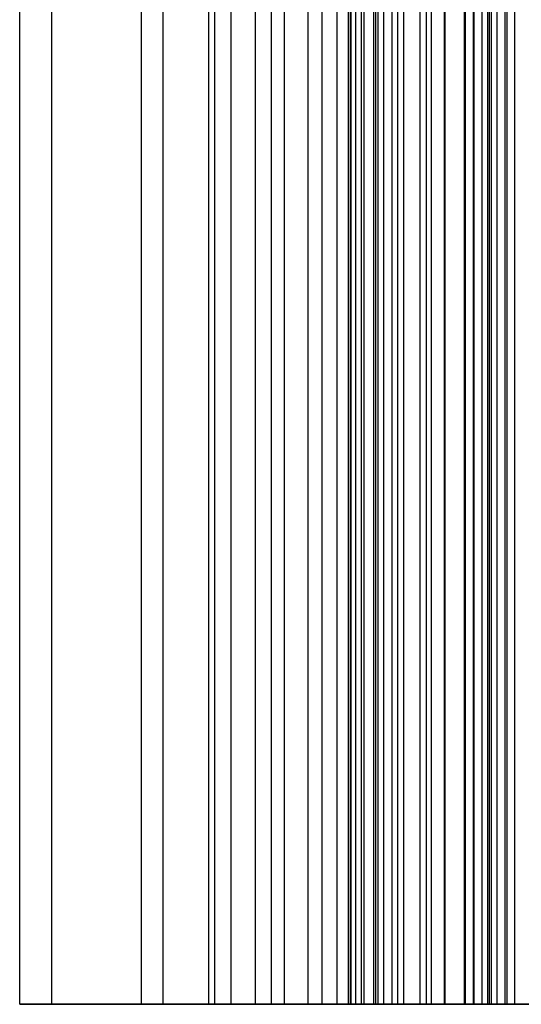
# Model space of a CAD drawing. Extents: x 0 to 1.3, y 0.4 to 79.1.
# Tile 1 of 46: x 0.006 to 0.163, y 0.394 to 0.701. Entities that reach past the tile are written whole.
import ezdxf

# ---------------------------------------------------------------- set-up
doc = ezdxf.new("R2010")
doc.units = 0
doc.header["$MEASUREMENT"] = 0
doc.layers.get('0').update_dxf_attribs({"color": 13, "linetype": 'CONTINUOUS'})

# ---------------------------------------------------------------- blocks, each defined once
blk = doc.blocks.new('CTLS-TRACK-2M-8717-8716_ST')
at = {"color": 0}
for p, q in [((0.00639, 0.3937, 0.13965), (0.00639, 79.13386, 0.13965)), ((0.00639, 0.3937, 0.13965), (0.00639, 79.13386, 0.13965)), ((0.00639, 0.3937, 1.15746), (0.00639, 79.13386, 1.15746)), ((0.00639, 0.3937, 1.15746), (0.00639, 79.13386, 1.15746)), ((0.0164, 0.3937, 1.20169), (0.0164, 79.13386, 1.20169)), ((0.0164, 0.3937, 1.20169), (0.0164, 79.13386, 1.20169)), ((0.04446, 0.3937, 1.2373), (0.04446, 79.13386, 1.2373)), ((0.04446, 0.3937, 1.2373), (0.04446, 79.13386, 1.2373)), ((0.05127, 0.3937, 1.0802), (0.05127, 79.13386, 1.0802)), ((0.05127, 0.3937, 1.0802), (0.05127, 79.13386, 1.0802)), ((0.05127, 0.3937, 0.38009), (0.05127, 79.13386, 0.38009)), ((0.05127, 0.3937, 0.38009), (0.05127, 79.13386, 0.38009)), ((0.05127, 0.3937, 0.32824), (0.05127, 79.13386, 0.32824)), ((0.05127, 0.3937, 0.32824), (0.05127, 79.13386, 0.32824)), ((0.05127, 0.3937, 0.19871), (0.05127, 79.13386, 0.19871)), ((0.05127, 0.3937, 0.19871), (0.05127, 79.13386, 0.19871)), ((0.06553, 0.3937, 0.41127), (0.06553, 79.13386, 0.41127)), ((0.06553, 0.3937, 0.41127), (0.06553, 79.13386, 0.41127)), ((0.06553, 0.3937, 0.54175), (0.06553, 79.13386, 0.54175)), ((0.06553, 0.3937, 0.54175), (0.06553, 79.13386, 0.54175)), ((0.06553, 0.3937, 0.91854), (0.06553, 79.13386, 0.91854)), ((0.06553, 0.3937, 0.91854), (0.06553, 79.13386, 0.91854)), ((0.06553, 0.3937, 1.04903), (0.06553, 79.13386, 1.04903)), ((0.06553, 0.3937, 1.04903), (0.06553, 79.13386, 1.04903)), ((0.06733, 0.3937, 0.40223), (0.06733, 79.13386, 0.40223)), ((0.06733, 0.3937, 0.40223), (0.06733, 79.13386, 0.40223)), ((0.06733, 0.3937, 0.55079), (0.06733, 79.13386, 0.55079)), ((0.06733, 0.3937, 0.55079), (0.06733, 79.13386, 0.55079)), ((0.06733, 0.3937, 0.9095), (0.06733, 79.13386, 0.9095)), ((0.06733, 0.3937, 0.9095), (0.06733, 79.13386, 0.9095)), ((0.06733, 0.3937, 1.05806), (0.06733, 79.13386, 1.05806)), ((0.06733, 0.3937, 1.05806), (0.06733, 79.13386, 1.05806)), ((0.07245, 0.3937, 0.39457), (0.07245, 79.13386, 0.39457)), ((0.07245, 0.3937, 0.39457), (0.07245, 79.13386, 0.39457)), ((0.07245, 0.3937, 0.55846), (0.07245, 79.13386, 0.55846)), ((0.07245, 0.3937, 0.55846), (0.07245, 79.13386, 0.55846)), ((0.07245, 0.3937, 0.90184), (0.07245, 79.13386, 0.90184)), ((0.07245, 0.3937, 0.90184), (0.07245, 79.13386, 0.90184)), ((0.07245, 0.3937, 1.06573), (0.07245, 79.13386, 1.06573)), ((0.07245, 0.3937, 1.06573), (0.07245, 79.13386, 1.06573)), ((0.08011, 0.3937, 0.38945), (0.08011, 79.13386, 0.38945)), ((0.08011, 0.3937, 0.38945), (0.08011, 79.13386, 0.38945)), ((0.08011, 0.3937, 0.56358), (0.08011, 79.13386, 0.56358)), ((0.08011, 0.3937, 0.56358), (0.08011, 79.13386, 0.56358)), ((0.08011, 0.3937, 0.89672), (0.08011, 79.13386, 0.89672)), ((0.08011, 0.3937, 0.89672), (0.08011, 79.13386, 0.89672)), ((0.08011, 0.3937, 1.07085), (0.08011, 79.13386, 1.07085)), ((0.08011, 0.3937, 1.07085), (0.08011, 79.13386, 1.07085)), ((0.08513, 0.3937, 1.25737), (0.08513, 79.13386, 1.25737)), ((0.08513, 0.3937, 1.25737), (0.08513, 79.13386, 1.25737)), ((0.08513, 0.3937, 1.14713), (0.08513, 79.13386, 1.14713)), ((0.08513, 0.3937, 1.14713), (0.08513, 79.13386, 1.14713)), ((0.08915, 0.3937, 0.38765), (0.08915, 79.13386, 0.38765)), ((0.08915, 0.3937, 0.38765), (0.08915, 79.13386, 0.38765)), ((0.08915, 0.3937, 0.56538), (0.08915, 79.13386, 0.56538)), ((0.08915, 0.3937, 0.56538), (0.08915, 79.13386, 0.56538)), ((0.08915, 0.3937, 0.89492), (0.08915, 79.13386, 0.89492)), ((0.08915, 0.3937, 0.89492), (0.08915, 79.13386, 0.89492)), ((0.08915, 0.3937, 1.07265), (0.08915, 79.13386, 1.07265)), ((0.08915, 0.3937, 1.07265), (0.08915, 79.13386, 1.07265)), ((0.09653, 0.3937, 0.56538), (0.09653, 79.13386, 0.56538)), ((0.09653, 0.3937, 0.56538), (0.09653, 79.13386, 0.56538)), ((0.09653, 0.3937, 0.89492), (0.09653, 79.13386, 0.89492)), ((0.09653, 0.3937, 0.89492), (0.09653, 79.13386, 0.89492)), ((0.10096, 0.3937, 0.38765), (0.10096, 79.13386, 0.38765)), ((0.10096, 0.3937, 0.38765), (0.10096, 79.13386, 0.38765)), ((0.10096, 0.3937, 1.07265), (0.10096, 79.13386, 1.07265)), ((0.10096, 0.3937, 1.07265), (0.10096, 79.13386, 1.07265)), ((0.10557, 0.3937, 0.56717), (0.10557, 79.13386, 0.56717)), ((0.10557, 0.3937, 0.56717), (0.10557, 79.13386, 0.56717)), ((0.10557, 0.3937, 0.89312), (0.10557, 79.13386, 0.89312)), ((0.10557, 0.3937, 0.89312), (0.10557, 79.13386, 0.89312)), ((0.10915, 0.3937, 1.36258), (0.10915, 79.13386, 1.36258)), ((0.10915, 0.3937, 1.36258), (0.10915, 79.13386, 1.36258)), ((0.10915, 0.3937, 1.41249), (0.10915, 79.13386, 1.41249)), ((0.10915, 0.3937, 1.41249), (0.10915, 79.13386, 1.41249)), ((0.10975, 0.3937, 1.4155), (0.10975, 79.13386, 1.4155)), ((0.10975, 0.3937, 1.4155), (0.10975, 79.13386, 1.4155)), ((0.11, 0.3937, 0.38945), (0.11, 79.13386, 0.38945)), ((0.11, 0.3937, 0.38945), (0.11, 79.13386, 0.38945)), ((0.11, 0.3937, 1.07085), (0.11, 79.13386, 1.07085)), ((0.11, 0.3937, 1.07085), (0.11, 79.13386, 1.07085)), ((0.11145, 0.3937, 1.41806), (0.11145, 79.13386, 1.41806)), ((0.11145, 0.3937, 1.41806), (0.11145, 79.13386, 1.41806)), ((0.11324, 0.3937, 0.5723), (0.11324, 79.13386, 0.5723)), ((0.11324, 0.3937, 0.5723), (0.11324, 79.13386, 0.5723)), ((0.11324, 0.3937, 0.888), (0.11324, 79.13386, 0.888)), ((0.11324, 0.3937, 0.888), (0.11324, 79.13386, 0.888)), ((0.11401, 0.3937, 1.41976), (0.11401, 79.13386, 1.41976)), ((0.11401, 0.3937, 1.41976), (0.11401, 79.13386, 1.41976)), ((0.11702, 0.3937, 1.42036), (0.11702, 79.13386, 1.42036)), ((0.11702, 0.3937, 1.42036), (0.11702, 79.13386, 1.42036)), ((0.11767, 0.3937, 0.39457), (0.11767, 79.13386, 0.39457)), ((0.11767, 0.3937, 0.39457), (0.11767, 79.13386, 0.39457)), ((0.11767, 0.3937, 1.06573), (0.11767, 79.13386, 1.06573)), ((0.11767, 0.3937, 1.06573), (0.11767, 79.13386, 1.06573)), ((0.11836, 0.3937, 0.57996), (0.11836, 79.13386, 0.57996)), ((0.11836, 0.3937, 0.57996), (0.11836, 79.13386, 0.57996)), ((0.11836, 0.3937, 0.88034), (0.11836, 79.13386, 0.88034)), ((0.11836, 0.3937, 0.88034), (0.11836, 79.13386, 0.88034)), ((0.12016, 0.3937, 0.589), (0.12016, 79.13386, 0.589)), ((0.12016, 0.3937, 0.589), (0.12016, 79.13386, 0.589)), ((0.12016, 0.3937, 0.87129), (0.12016, 79.13386, 0.87129)), ((0.12016, 0.3937, 0.87129), (0.12016, 79.13386, 0.87129)), ((0.12279, 0.3937, 0.40223), (0.12279, 79.13386, 0.40223)), ((0.12279, 0.3937, 0.40223), (0.12279, 79.13386, 0.40223)), ((0.12279, 0.3937, 1.05806), (0.12279, 79.13386, 1.05806)), ((0.12279, 0.3937, 1.05806), (0.12279, 79.13386, 1.05806)), ((0.12459, 0.3937, 0.4951), (0.12459, 79.13386, 0.4951)), ((0.12459, 0.3937, 0.4951), (0.12459, 79.13386, 0.4951)), ((0.12459, 0.3937, 0.41127), (0.12459, 79.13386, 0.41127)), ((0.12459, 0.3937, 0.41127), (0.12459, 79.13386, 0.41127)), ((0.12459, 0.3937, 1.04903), (0.12459, 79.13386, 1.04903)), ((0.12459, 0.3937, 1.04903), (0.12459, 79.13386, 1.04903)), ((0.12459, 0.3937, 0.9652), (0.12459, 79.13386, 0.9652)), ((0.12459, 0.3937, 0.9652), (0.12459, 79.13386, 0.9652)), ((0.12638, 0.3937, 0.50414), (0.12638, 79.13386, 0.50414)), ((0.12638, 0.3937, 0.50414), (0.12638, 79.13386, 0.50414)), ((0.12638, 0.3937, 0.95616), (0.12638, 79.13386, 0.95616)), ((0.12638, 0.3937, 0.95616), (0.12638, 79.13386, 0.95616)), ((0.13151, 0.3937, 0.5118), (0.13151, 79.13386, 0.5118)), ((0.13151, 0.3937, 0.5118), (0.13151, 79.13386, 0.5118)), ((0.13151, 0.3937, 0.94849), (0.13151, 79.13386, 0.94849)), ((0.13151, 0.3937, 0.94849), (0.13151, 79.13386, 0.94849)), ((0.13356, 0.3937, 1.02706), (0.13356, 79.13386, 1.02706)), ((0.13356, 0.3937, 1.02706), (0.13356, 79.13386, 1.02706)), ((0.13356, 0.3937, 1.0802), (0.13356, 79.13386, 1.0802)), ((0.13356, 0.3937, 1.0802), (0.13356, 79.13386, 1.0802)), ((0.13356, 0.3937, 0.38009), (0.13356, 79.13386, 0.38009)), ((0.13356, 0.3937, 0.38009), (0.13356, 79.13386, 0.38009)), ((0.13356, 0.3937, 0.41485), (0.13356, 79.13386, 0.41485)), ((0.13356, 0.3937, 0.41485), (0.13356, 79.13386, 0.41485)), ((0.13505, 0.3937, 1.01952), (0.13505, 79.13386, 1.01952)), ((0.13505, 0.3937, 1.01952), (0.13505, 79.13386, 1.01952)), ((0.13505, 0.3937, 0.42238), (0.13505, 79.13386, 0.42238)), ((0.13505, 0.3937, 0.42238), (0.13505, 79.13386, 0.42238)), ((0.13917, 0.3937, 0.51693), (0.13917, 79.13386, 0.51693)), ((0.13917, 0.3937, 0.51693), (0.13917, 79.13386, 0.51693)), ((0.13917, 0.3937, 0.94337), (0.13917, 79.13386, 0.94337)), ((0.13917, 0.3937, 0.94337), (0.13917, 79.13386, 0.94337)), ((0.13932, 0.3937, 1.01314), (0.13932, 79.13386, 1.01314)), ((0.13932, 0.3937, 1.01314), (0.13932, 79.13386, 1.01314)), ((0.13932, 0.3937, 0.42877), (0.13932, 79.13386, 0.42877)), ((0.13932, 0.3937, 0.42877), (0.13932, 79.13386, 0.42877)), ((0.14537, 0.3937, 1.42036), (0.14537, 79.13386, 1.42036)), ((0.14537, 0.3937, 1.42036), (0.14537, 79.13386, 1.42036)), ((0.14571, 0.3937, 1.00887), (0.14571, 79.13386, 1.00887)), ((0.14571, 0.3937, 1.00887), (0.14571, 79.13386, 1.00887)), ((0.14571, 0.3937, 0.43304), (0.14571, 79.13386, 0.43304)), ((0.14571, 0.3937, 0.43304), (0.14571, 79.13386, 0.43304)), ((0.14821, 0.3937, 0.51872), (0.14821, 79.13386, 0.51872)), ((0.14821, 0.3937, 0.51872), (0.14821, 79.13386, 0.51872)), ((0.14821, 0.3937, 0.94157), (0.14821, 79.13386, 0.94157)), ((0.14821, 0.3937, 0.94157), (0.14821, 79.13386, 0.94157)), ((0.14838, 0.3937, 1.41976), (0.14838, 79.13386, 1.41976)), ((0.14838, 0.3937, 1.41976), (0.14838, 79.13386, 1.41976)), ((0.15093, 0.3937, 1.41806), (0.15093, 79.13386, 1.41806)), ((0.15093, 0.3937, 1.41806), (0.15093, 79.13386, 1.41806)), ((0.15264, 0.3937, 1.4155), (0.15264, 79.13386, 1.4155)), ((0.15264, 0.3937, 1.4155), (0.15264, 79.13386, 1.4155)), ((0.15324, 0.3937, 1.00737), (0.15324, 79.13386, 1.00737)), ((0.15324, 0.3937, 1.00737), (0.15324, 79.13386, 1.00737)), ((0.15324, 0.3937, 0.43454), (0.15324, 79.13386, 0.43454)), ((0.15324, 0.3937, 0.43454), (0.15324, 79.13386, 0.43454)), ((0.15324, 0.3937, 1.41249), (0.15324, 79.13386, 1.41249)), ((0.15324, 0.3937, 1.41249), (0.15324, 79.13386, 1.41249)), ((0.15324, 0.3937, 1.40864), (0.15324, 79.13386, 1.40864)), ((0.15324, 0.3937, 1.40864), (0.15324, 79.13386, 1.40864)), ((0.15384, 0.3937, 1.40563), (0.15384, 79.13386, 1.40563)), ((0.15384, 0.3937, 1.40563), (0.15384, 79.13386, 1.40563)), ((0.15555, 0.3937, 1.40307), (0.15555, 79.13386, 1.40307)), ((0.15555, 0.3937, 1.40307), (0.15555, 79.13386, 1.40307)), ((0.1581, 0.3937, 1.40136), (0.1581, 79.13386, 1.40136)), ((0.1581, 0.3937, 1.40136), (0.1581, 79.13386, 1.40136)), ((0.15875, 0.3937, 1.00737), (0.15875, 79.13386, 1.00737)), ((0.15875, 0.3937, 1.00737), (0.15875, 79.13386, 1.00737)), ((0.15875, 0.3937, 0.43454), (0.15875, 79.13386, 0.43454)), ((0.15875, 0.3937, 0.43454), (0.15875, 79.13386, 0.43454)), ((0.16111, 0.3937, 1.40076), (0.16111, 79.13386, 1.40076)), ((0.16111, 0.3937, 1.40076), (0.16111, 79.13386, 1.40076)), ((0.3535, 0.3937, 0.13965), (0.00639, 0.3937, 0.13965)), ((0.00639, 0.3937, 0.13965), (0.00639, 0.3937, 1.15746)), ((0.00639, 0.3937, 1.15746), (0.0164, 0.3937, 1.20169)), ((0.00639, 0.3937, 1.15746), (0.0164, 0.3937, 1.20169)), ((0.00639, 0.3937, 0.13965), (0.00639, 0.3937, 1.15746)), ((0.3535, 0.3937, 0.13965), (0.00639, 0.3937, 0.13965)), ((0.0164, 0.3937, 1.20169), (0.04446, 0.3937, 1.2373)), ((0.0164, 0.3937, 1.20169), (0.04446, 0.3937, 1.2373)), ((0.04446, 0.3937, 1.2373), (0.08513, 0.3937, 1.25737)), ((0.04446, 0.3937, 1.2373), (0.08513, 0.3937, 1.25737)), ((0.13356, 0.3937, 1.0802), (0.05127, 0.3937, 1.0802)), ((0.05127, 0.3937, 1.0802), (0.05127, 0.3937, 0.38009)), ((0.05127, 0.3937, 0.38009), (0.13356, 0.3937, 0.38009)), ((0.17844, 0.3937, 0.32824), (0.05127, 0.3937, 0.32824)), ((0.05127, 0.3937, 0.32824), (0.05127, 0.3937, 0.19871)), ((0.05127, 0.3937, 0.19871), (0.29458, 0.3937, 0.19871)), ((0.05127, 0.3937, 0.19871), (0.29458, 0.3937, 0.19871)), ((0.05127, 0.3937, 0.32824), (0.05127, 0.3937, 0.19871)), ((0.17844, 0.3937, 0.32824), (0.05127, 0.3937, 0.32824)), ((0.05127, 0.3937, 0.38009), (0.13356, 0.3937, 0.38009)), ((0.05127, 0.3937, 1.0802), (0.05127, 0.3937, 0.38009)), ((0.13356, 0.3937, 1.0802), (0.05127, 0.3937, 1.0802)), ((0.06733, 0.3937, 0.40223), (0.06553, 0.3937, 0.41127)), ((0.06553, 0.3937, 0.41127), (0.06553, 0.3937, 0.54175)), ((0.06553, 0.3937, 0.54175), (0.06733, 0.3937, 0.55079)), ((0.06733, 0.3937, 0.9095), (0.06553, 0.3937, 0.91854)), ((0.06553, 0.3937, 0.91854), (0.06553, 0.3937, 1.04903)), ((0.06553, 0.3937, 1.04903), (0.06733, 0.3937, 1.05806)), ((0.06553, 0.3937, 1.04903), (0.06733, 0.3937, 1.05806)), ((0.06553, 0.3937, 0.91854), (0.06553, 0.3937, 1.04903)), ((0.06733, 0.3937, 0.9095), (0.06553, 0.3937, 0.91854)), ((0.06553, 0.3937, 0.54175), (0.06733, 0.3937, 0.55079)), ((0.06553, 0.3937, 0.41127), (0.06553, 0.3937, 0.54175)), ((0.06733, 0.3937, 0.40223), (0.06553, 0.3937, 0.41127)), ((0.07245, 0.3937, 0.39457), (0.06733, 0.3937, 0.40223)), ((0.06733, 0.3937, 0.55079), (0.07245, 0.3937, 0.55846)), ((0.07245, 0.3937, 0.90184), (0.06733, 0.3937, 0.9095)), ((0.06733, 0.3937, 1.05806), (0.07245, 0.3937, 1.06573)), ((0.06733, 0.3937, 1.05806), (0.07245, 0.3937, 1.06573)), ((0.07245, 0.3937, 0.90184), (0.06733, 0.3937, 0.9095)), ((0.06733, 0.3937, 0.55079), (0.07245, 0.3937, 0.55846)), ((0.07245, 0.3937, 0.39457), (0.06733, 0.3937, 0.40223)), ((0.08011, 0.3937, 0.38945), (0.07245, 0.3937, 0.39457)), ((0.07245, 0.3937, 0.55846), (0.08011, 0.3937, 0.56358)), ((0.08011, 0.3937, 0.89672), (0.07245, 0.3937, 0.90184)), ((0.07245, 0.3937, 1.06573), (0.08011, 0.3937, 1.07085)), ((0.07245, 0.3937, 1.06573), (0.08011, 0.3937, 1.07085)), ((0.08011, 0.3937, 0.89672), (0.07245, 0.3937, 0.90184)), ((0.07245, 0.3937, 0.55846), (0.08011, 0.3937, 0.56358)), ((0.08011, 0.3937, 0.38945), (0.07245, 0.3937, 0.39457)), ((0.08915, 0.3937, 0.38765), (0.08011, 0.3937, 0.38945)), ((0.08011, 0.3937, 0.56358), (0.08915, 0.3937, 0.56538)), ((0.08915, 0.3937, 0.89492), (0.08011, 0.3937, 0.89672)), ((0.08011, 0.3937, 1.07085), (0.08915, 0.3937, 1.07265)), ((0.08011, 0.3937, 1.07085), (0.08915, 0.3937, 1.07265)), ((0.08915, 0.3937, 0.89492), (0.08011, 0.3937, 0.89672)), ((0.08011, 0.3937, 0.56358), (0.08915, 0.3937, 0.56538)), ((0.08915, 0.3937, 0.38765), (0.08011, 0.3937, 0.38945)), ((0.08513, 0.3937, 1.25737), (0.08513, 0.3937, 1.14713)), ((0.08513, 0.3937, 1.14713), (0.20757, 0.3937, 1.21573)), ((0.08513, 0.3937, 1.14713), (0.20757, 0.3937, 1.21573)), ((0.08513, 0.3937, 1.25737), (0.08513, 0.3937, 1.14713)), ((0.10096, 0.3937, 0.38765), (0.08915, 0.3937, 0.38765)), ((0.08915, 0.3937, 0.56538), (0.09653, 0.3937, 0.56538)), ((0.09653, 0.3937, 0.89492), (0.08915, 0.3937, 0.89492)), ((0.08915, 0.3937, 1.07265), (0.10096, 0.3937, 1.07265)), ((0.08915, 0.3937, 1.07265), (0.10096, 0.3937, 1.07265)), ((0.09653, 0.3937, 0.89492), (0.08915, 0.3937, 0.89492)), ((0.08915, 0.3937, 0.56538), (0.09653, 0.3937, 0.56538)), ((0.10096, 0.3937, 0.38765), (0.08915, 0.3937, 0.38765)), ((0.09653, 0.3937, 0.56538), (0.10557, 0.3937, 0.56717)), ((0.10557, 0.3937, 0.89312), (0.09653, 0.3937, 0.89492)), ((0.10557, 0.3937, 0.89312), (0.09653, 0.3937, 0.89492)), ((0.09653, 0.3937, 0.56538), (0.10557, 0.3937, 0.56717)), ((0.11, 0.3937, 0.38945), (0.10096, 0.3937, 0.38765)), ((0.10096, 0.3937, 1.07265), (0.11, 0.3937, 1.07085)), ((0.10096, 0.3937, 1.07265), (0.11, 0.3937, 1.07085)), ((0.11, 0.3937, 0.38945), (0.10096, 0.3937, 0.38765)), ((0.10557, 0.3937, 0.56717), (0.11324, 0.3937, 0.5723)), ((0.11324, 0.3937, 0.888), (0.10557, 0.3937, 0.89312)), ((0.11324, 0.3937, 0.888), (0.10557, 0.3937, 0.89312)), ((0.10557, 0.3937, 0.56717), (0.11324, 0.3937, 0.5723)), ((0.20757, 0.3937, 1.36258), (0.10915, 0.3937, 1.36258)), ((0.10915, 0.3937, 1.36258), (0.10915, 0.3937, 1.41249)), ((0.10915, 0.3937, 1.41249), (0.10975, 0.3937, 1.4155)), ((0.10915, 0.3937, 1.41249), (0.11401, 0.3937, 1.41976)), ((0.10915, 0.3937, 1.36258), (0.10915, 0.3937, 1.41249)), ((0.20757, 0.3937, 1.36258), (0.10915, 0.3937, 1.36258)), ((0.10975, 0.3937, 1.4155), (0.11145, 0.3937, 1.41806)), ((0.11767, 0.3937, 0.39457), (0.11, 0.3937, 0.38945)), ((0.11, 0.3937, 1.07085), (0.11767, 0.3937, 1.06573)), ((0.11, 0.3937, 1.07085), (0.11767, 0.3937, 1.06573)), ((0.11767, 0.3937, 0.39457), (0.11, 0.3937, 0.38945)), ((0.11145, 0.3937, 1.41806), (0.11401, 0.3937, 1.41976)), ((0.11324, 0.3937, 0.5723), (0.11836, 0.3937, 0.57996)), ((0.11836, 0.3937, 0.88034), (0.11324, 0.3937, 0.888)), ((0.11836, 0.3937, 0.88034), (0.11324, 0.3937, 0.888)), ((0.11324, 0.3937, 0.5723), (0.11836, 0.3937, 0.57996)), ((0.11401, 0.3937, 1.41976), (0.11702, 0.3937, 1.42036)), ((0.11401, 0.3937, 1.41976), (0.11702, 0.3937, 1.42036)), ((0.11702, 0.3937, 1.42036), (0.14537, 0.3937, 1.42036)), ((0.11702, 0.3937, 1.42036), (0.14537, 0.3937, 1.42036)), ((0.12279, 0.3937, 0.40223), (0.11767, 0.3937, 0.39457)), ((0.11767, 0.3937, 1.06573), (0.12279, 0.3937, 1.05806)), ((0.11767, 0.3937, 1.06573), (0.12279, 0.3937, 1.05806)), ((0.12279, 0.3937, 0.40223), (0.11767, 0.3937, 0.39457)), ((0.11836, 0.3937, 0.57996), (0.12016, 0.3937, 0.589)), ((0.12016, 0.3937, 0.87129), (0.11836, 0.3937, 0.88034)), ((0.12016, 0.3937, 0.87129), (0.11836, 0.3937, 0.88034)), ((0.11836, 0.3937, 0.57996), (0.12016, 0.3937, 0.589)), ((0.12016, 0.3937, 0.589), (0.12016, 0.3937, 0.87129)), ((0.12016, 0.3937, 0.589), (0.12016, 0.3937, 0.87129)), ((0.12459, 0.3937, 0.41127), (0.12279, 0.3937, 0.40223)), ((0.12279, 0.3937, 1.05806), (0.12459, 0.3937, 1.04903)), ((0.12279, 0.3937, 1.05806), (0.12459, 0.3937, 1.04903)), ((0.12459, 0.3937, 0.41127), (0.12279, 0.3937, 0.40223)), ((0.12638, 0.3937, 0.50414), (0.12459, 0.3937, 0.4951)), ((0.12459, 0.3937, 0.4951), (0.12459, 0.3937, 0.41127)), ((0.12459, 0.3937, 1.04903), (0.12459, 0.3937, 0.9652)), ((0.12459, 0.3937, 0.9652), (0.12638, 0.3937, 0.95616)), ((0.12459, 0.3937, 0.9652), (0.12638, 0.3937, 0.95616)), ((0.12459, 0.3937, 1.04903), (0.12459, 0.3937, 0.9652)), ((0.12459, 0.3937, 0.4951), (0.12459, 0.3937, 0.41127)), ((0.12638, 0.3937, 0.50414), (0.12459, 0.3937, 0.4951)), ((0.13151, 0.3937, 0.5118), (0.12638, 0.3937, 0.50414)), ((0.12638, 0.3937, 0.95616), (0.13151, 0.3937, 0.94849)), ((0.12638, 0.3937, 0.95616), (0.13151, 0.3937, 0.94849)), ((0.13151, 0.3937, 0.5118), (0.12638, 0.3937, 0.50414)), ((0.13917, 0.3937, 0.51693), (0.13151, 0.3937, 0.5118)), ((0.13151, 0.3937, 0.94849), (0.13917, 0.3937, 0.94337)), ((0.13151, 0.3937, 0.94849), (0.13917, 0.3937, 0.94337)), ((0.13917, 0.3937, 0.51693), (0.13151, 0.3937, 0.5118)), ((0.13505, 0.3937, 1.01952), (0.13356, 0.3937, 1.02706)), ((0.13356, 0.3937, 1.02706), (0.13356, 0.3937, 1.0802)), ((0.13356, 0.3937, 0.38009), (0.13356, 0.3937, 0.41485)), ((0.13356, 0.3937, 0.41485), (0.13505, 0.3937, 0.42238)), ((0.13356, 0.3937, 0.41485), (0.13505, 0.3937, 0.42238)), ((0.13356, 0.3937, 0.38009), (0.13356, 0.3937, 0.41485)), ((0.13356, 0.3937, 1.02706), (0.13356, 0.3937, 1.0802)), ((0.13505, 0.3937, 1.01952), (0.13356, 0.3937, 1.02706)), ((0.13932, 0.3937, 1.01314), (0.13505, 0.3937, 1.01952)), ((0.13505, 0.3937, 0.42238), (0.13932, 0.3937, 0.42877)), ((0.13505, 0.3937, 0.42238), (0.13932, 0.3937, 0.42877)), ((0.13932, 0.3937, 1.01314), (0.13505, 0.3937, 1.01952)), ((0.14821, 0.3937, 0.51872), (0.13917, 0.3937, 0.51693)), ((0.13917, 0.3937, 0.94337), (0.14821, 0.3937, 0.94157)), ((0.13917, 0.3937, 0.94337), (0.14821, 0.3937, 0.94157)), ((0.14821, 0.3937, 0.51872), (0.13917, 0.3937, 0.51693)), ((0.14571, 0.3937, 1.00887), (0.13932, 0.3937, 1.01314)), ((0.13932, 0.3937, 0.42877), (0.14571, 0.3937, 0.43304)), ((0.13932, 0.3937, 0.42877), (0.14571, 0.3937, 0.43304)), ((0.14571, 0.3937, 1.00887), (0.13932, 0.3937, 1.01314)), ((0.14537, 0.3937, 1.42036), (0.14838, 0.3937, 1.41976)), ((0.14537, 0.3937, 1.42036), (0.15264, 0.3937, 1.4155)), ((0.15324, 0.3937, 1.00737), (0.14571, 0.3937, 1.00887)), ((0.14571, 0.3937, 0.43304), (0.15324, 0.3937, 0.43454)), ((0.14571, 0.3937, 0.43304), (0.15324, 0.3937, 0.43454)), ((0.15324, 0.3937, 1.00737), (0.14571, 0.3937, 1.00887)), ((0.28641, 0.3937, 0.51872), (0.14821, 0.3937, 0.51872)), ((0.14821, 0.3937, 0.94157), (0.28641, 0.3937, 0.94157)), ((0.14821, 0.3937, 0.94157), (0.28641, 0.3937, 0.94157)), ((0.28641, 0.3937, 0.51872), (0.14821, 0.3937, 0.51872)), ((0.14838, 0.3937, 1.41976), (0.15093, 0.3937, 1.41806)), ((0.15093, 0.3937, 1.41806), (0.15264, 0.3937, 1.4155)), ((0.15264, 0.3937, 1.4155), (0.15324, 0.3937, 1.41249)), ((0.15264, 0.3937, 1.4155), (0.15324, 0.3937, 1.41249)), ((0.15875, 0.3937, 1.00737), (0.15324, 0.3937, 1.00737)), ((0.15324, 0.3937, 0.43454), (0.15875, 0.3937, 0.43454)), ((0.15324, 0.3937, 1.41249), (0.15324, 0.3937, 1.40864)), ((0.15324, 0.3937, 1.40864), (0.15384, 0.3937, 1.40563)), ((0.15324, 0.3937, 1.40864), (0.15384, 0.3937, 1.40563)), ((0.15324, 0.3937, 1.41249), (0.15324, 0.3937, 1.40864)), ((0.15324, 0.3937, 0.43454), (0.15875, 0.3937, 0.43454)), ((0.15875, 0.3937, 1.00737), (0.15324, 0.3937, 1.00737)), ((0.15384, 0.3937, 1.40563), (0.15555, 0.3937, 1.40307)), ((0.15384, 0.3937, 1.40563), (0.15555, 0.3937, 1.40307)), ((0.15555, 0.3937, 1.40307), (0.1581, 0.3937, 1.40136)), ((0.15555, 0.3937, 1.40307), (0.1581, 0.3937, 1.40136)), ((0.1581, 0.3937, 1.40136), (0.16111, 0.3937, 1.40076)), ((0.1581, 0.3937, 1.40136), (0.16111, 0.3937, 1.40076)), ((0.16629, 0.3937, 1.00887), (0.15875, 0.3937, 1.00737)), ((0.15875, 0.3937, 0.43454), (0.16629, 0.3937, 0.43304)), ((0.15875, 0.3937, 0.43454), (0.16629, 0.3937, 0.43304)), ((0.16629, 0.3937, 1.00887), (0.15875, 0.3937, 1.00737)), ((0.16111, 0.3937, 1.40076), (0.18946, 0.3937, 1.40076)), ((0.16111, 0.3937, 1.40076), (0.18946, 0.3937, 1.40076))]:
    blk.add_line(p, q, dxfattribs=at)

msp = doc.modelspace()

# ---------------------------------------------------------------- block references
at = {"color": 0}
msp.add_blockref('CTLS-TRACK-2M-8717-8716_ST', (0, 0), dxfattribs=at)

doc.saveas('drawing.dxf')
